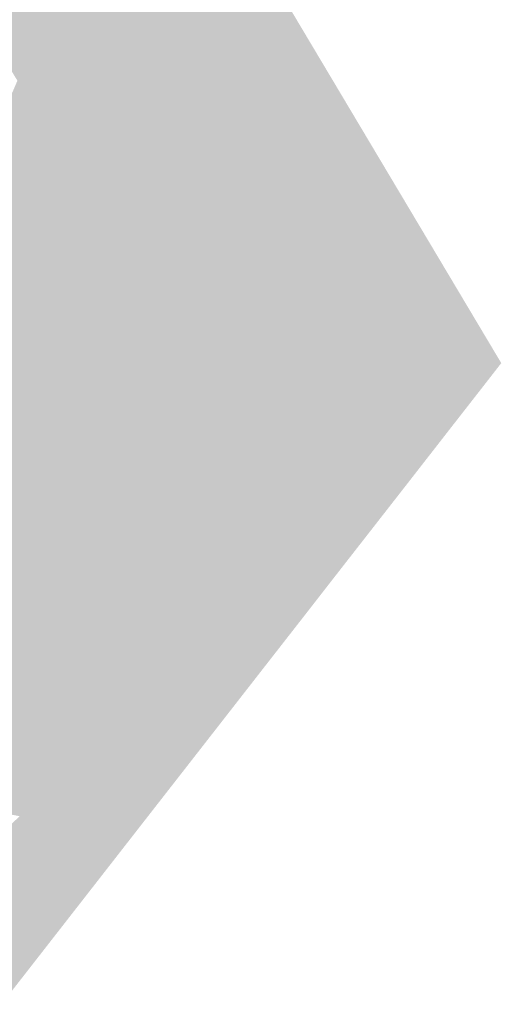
# Model space of a CAD drawing. Header units: metres. Extents: x 66128 to 66532, y 402454 to 402726.
# Tile 2 of 39: x 66270 to 66280, y 402458 to 402479. Entities that reach past the tile are written whole.
import ezdxf

# ---------------------------------------------------------------- set-up
doc = ezdxf.new("R2010")
doc.units = ezdxf.units.M
doc.layers.add('GM-C3D-SURFACE-TIN_bestaand', color=7, linetype='Continuous')

msp = doc.modelspace()

# ---------------------------------------------------------------- linework, layer by layer
at = {"layer": 'GM-C3D-SURFACE-TIN_bestaand', "color": 170, "linetype": 'Continuous', "lineweight": -3}
for points in [[(66280.029, 402471.988), (66261.943, 402502.36), (66263.786, 402487.325)], [(66280.029, 402471.988), (66263.786, 402487.325), (66266.687, 402482.774)], [(66280.029, 402471.988), (66266.687, 402482.774), (66269.476, 402478.153)], [(66272.173, 402473.479), (66269.476, 402478.153), (66266.227, 402470.589)], [(66280.029, 402471.988), (66269.476, 402478.153), (66272.173, 402473.479)], [(66272.173, 402473.479), (66266.227, 402470.589), (66271.989, 402473.16)], [(66272.173, 402473.479), (66271.989, 402473.16), (66272.032, 402473.089)], [(66280.029, 402471.988), (66272.173, 402473.479), (66272.032, 402473.089)], [(66280.029, 402471.988), (66272.032, 402473.089), (66279.661, 402471.641)], [(66280.029, 402471.988), (66279.661, 402471.641), (66279.704, 402471.57)]]:
    msp.add_solid(points, dxfattribs=at)
at = {"layer": 'GM-C3D-SURFACE-TIN_bestaand', "color": 160, "linetype": 'Continuous', "lineweight": -3}
for points in [[(66266.227, 402470.589), (66271.527, 402472.361), (66271.989, 402473.16)], [(66272.032, 402473.089), (66271.989, 402473.16), (66271.527, 402472.361)], [(66272.032, 402473.089), (66271.527, 402472.361), (66271.678, 402472.114)], [(66272.032, 402473.089), (66271.678, 402472.114), (66278.74, 402470.773)], [(66272.032, 402473.089), (66278.74, 402470.773), (66279.661, 402471.641)], [(66266.227, 402470.589), (66266.194, 402469.982), (66271.527, 402472.361)], [(66279.704, 402471.57), (66279.661, 402471.641), (66278.74, 402470.773)], [(66279.704, 402471.57), (66278.74, 402470.773), (66278.89, 402470.526)]]:
    msp.add_solid(points, dxfattribs=at)
at = {"layer": 'GM-C3D-SURFACE-TIN_bestaand', "color": 150, "linetype": 'Continuous', "lineweight": -3}
for points in [[(66266.194, 402469.982), (66271.065, 402471.563), (66271.527, 402472.361)], [(66271.678, 402472.114), (66271.527, 402472.361), (66271.065, 402471.563)], [(66271.678, 402472.114), (66271.065, 402471.563), (66271.324, 402471.139)], [(66271.678, 402472.114), (66271.324, 402471.139), (66277.818, 402469.906)], [(66271.678, 402472.114), (66277.818, 402469.906), (66278.74, 402470.773)], [(66266.194, 402469.982), (66266.161, 402469.375), (66271.065, 402471.563)], [(66278.89, 402470.526), (66278.74, 402470.773), (66277.818, 402469.906)], [(66278.89, 402470.526), (66277.818, 402469.906), (66278.077, 402469.481)]]:
    msp.add_solid(points, dxfattribs=at)
at = {"layer": 'GM-C3D-SURFACE-TIN_bestaand', "color": 140, "linetype": 'Continuous', "lineweight": -3}
for points in [[(66266.161, 402469.375), (66270.604, 402470.765), (66271.065, 402471.563)], [(66271.324, 402471.139), (66271.065, 402471.563), (66270.604, 402470.765)], [(66271.324, 402471.139), (66270.604, 402470.765), (66270.97, 402470.163)], [(66271.324, 402471.139), (66270.97, 402470.163), (66276.897, 402469.038)], [(66271.324, 402471.139), (66276.897, 402469.038), (66277.818, 402469.906)], [(66266.161, 402469.375), (66266.127, 402468.768), (66270.604, 402470.765)], [(66278.077, 402469.481), (66277.818, 402469.906), (66276.897, 402469.038)], [(66278.077, 402469.481), (66276.897, 402469.038), (66277.263, 402468.437)]]:
    msp.add_solid(points, dxfattribs=at)
at = {"layer": 'GM-C3D-SURFACE-TIN_bestaand', "color": 130, "linetype": 'Continuous', "lineweight": -3}
for points in [[(66266.127, 402468.768), (66270.142, 402469.967), (66270.604, 402470.765)], [(66270.97, 402470.163), (66270.604, 402470.765), (66270.142, 402469.967)], [(66270.97, 402470.163), (66270.142, 402469.967), (66270.616, 402469.188)], [(66270.97, 402470.163), (66270.616, 402469.188), (66275.976, 402468.171)], [(66270.97, 402470.163), (66275.976, 402468.171), (66276.897, 402469.038)], [(66266.127, 402468.768), (66266.094, 402468.161), (66270.142, 402469.967)], [(66277.263, 402468.437), (66276.897, 402469.038), (66275.976, 402468.171)], [(66277.263, 402468.437), (66275.976, 402468.171), (66276.449, 402467.393)]]:
    msp.add_solid(points, dxfattribs=at)
at = {"layer": 'GM-C3D-SURFACE-TIN_bestaand', "color": 120, "linetype": 'Continuous', "lineweight": -3}
for points in [[(66266.094, 402468.161), (66269.68, 402469.169), (66270.142, 402469.967)], [(66270.616, 402469.188), (66270.142, 402469.967), (66269.68, 402469.169)], [(66266.094, 402468.161), (66266.061, 402467.554), (66269.68, 402469.169)], [(66270.616, 402469.188), (66269.68, 402469.169), (66270.262, 402468.213)], [(66270.616, 402469.188), (66270.262, 402468.213), (66275.054, 402467.304)], [(66270.616, 402469.188), (66275.054, 402467.304), (66275.976, 402468.171)], [(66276.449, 402467.393), (66275.976, 402468.171), (66275.054, 402467.304)], [(66276.449, 402467.393), (66275.054, 402467.304), (66275.636, 402466.348)]]:
    msp.add_solid(points, dxfattribs=at)
at = {"layer": 'GM-C3D-SURFACE-TIN_bestaand', "color": 110, "linetype": 'Continuous', "lineweight": -3}
for points in [[(66266.061, 402467.554), (66269.218, 402468.371), (66269.68, 402469.169)], [(66270.262, 402468.213), (66269.68, 402469.169), (66269.218, 402468.371)], [(66270.262, 402468.213), (66269.218, 402468.371), (66269.908, 402467.238)], [(66270.262, 402468.213), (66269.908, 402467.238), (66274.133, 402466.436)], [(66270.262, 402468.213), (66274.133, 402466.436), (66275.054, 402467.304)], [(66275.636, 402466.348), (66275.054, 402467.304), (66274.133, 402466.436)], [(66275.636, 402466.348), (66274.133, 402466.436), (66274.822, 402465.304)]]:
    msp.add_solid(points, dxfattribs=at)
at = {"layer": 'GM-C3D-SURFACE-TIN_bestaand', "color": 90, "linetype": 'Continuous', "lineweight": -3}
for points in [[(66269.908, 402467.238), (66269.218, 402468.371), (66268.757, 402467.572)], [(66269.908, 402467.238), (66268.757, 402467.572), (66269.554, 402466.263)], [(66269.908, 402467.238), (66269.554, 402466.263), (66273.212, 402465.569)], [(66269.908, 402467.238), (66273.212, 402465.569), (66274.133, 402466.436)], [(66274.822, 402465.304), (66274.133, 402466.436), (66273.212, 402465.569)], [(66274.822, 402465.304), (66273.212, 402465.569), (66274.009, 402464.26)]]:
    msp.add_solid(points, dxfattribs=at)
at = {"layer": 'GM-C3D-SURFACE-TIN_bestaand', "color": 70, "linetype": 'Continuous', "lineweight": -3}
for points in [[(66269.554, 402466.263), (66268.757, 402467.572), (66268.295, 402466.774)], [(66269.554, 402466.263), (66268.295, 402466.774), (66269.2, 402465.288)], [(66269.554, 402466.263), (66269.2, 402465.288), (66272.29, 402464.702)], [(66269.554, 402466.263), (66272.29, 402464.702), (66273.212, 402465.569)], [(66274.009, 402464.26), (66273.212, 402465.569), (66272.29, 402464.702)], [(66274.009, 402464.26), (66272.29, 402464.702), (66273.195, 402463.215)]]:
    msp.add_solid(points, dxfattribs=at)
at = {"layer": 'GM-C3D-SURFACE-TIN_bestaand', "color": 71, "linetype": 'Continuous', "lineweight": -3}
for points in [[(66269.2, 402465.288), (66268.846, 402464.313), (66271.369, 402463.834)], [(66269.2, 402465.288), (66271.369, 402463.834), (66272.29, 402464.702)], [(66273.195, 402463.215), (66272.29, 402464.702), (66271.369, 402463.834)], [(66273.195, 402463.215), (66271.369, 402463.834), (66272.381, 402462.171)]]:
    msp.add_solid(points, dxfattribs=at)
at = {"layer": 'GM-C3D-SURFACE-TIN_bestaand', "color": 61, "linetype": 'Continuous', "lineweight": -3}
for points in [[(66268.846, 402464.313), (66268.492, 402463.338), (66270.448, 402462.967)], [(66268.846, 402464.313), (66270.448, 402462.967), (66271.369, 402463.834)], [(66272.381, 402462.171), (66271.369, 402463.834), (66270.448, 402462.967)], [(66272.381, 402462.171), (66270.448, 402462.967), (66271.568, 402461.127)]]:
    msp.add_solid(points, dxfattribs=at)
at = {"layer": 'GM-C3D-SURFACE-TIN_bestaand', "color": 51, "linetype": 'Continuous', "lineweight": -3}
for points in [[(66268.492, 402463.338), (66268.138, 402462.363), (66269.526, 402462.099)], [(66268.492, 402463.338), (66269.526, 402462.099), (66270.448, 402462.967)], [(66271.568, 402461.127), (66270.448, 402462.967), (66269.526, 402462.099)], [(66271.568, 402461.127), (66269.526, 402462.099), (66270.754, 402460.082)]]:
    msp.add_solid(points, dxfattribs=at)
at = {"layer": 'GM-C3D-SURFACE-TIN_bestaand', "color": 41, "linetype": 'Continuous', "lineweight": -3}
for points in [[(66270.754, 402460.082), (66269.526, 402462.099), (66268.605, 402461.232)], [(66270.754, 402460.082), (66268.605, 402461.232), (66269.941, 402459.038)]]:
    msp.add_solid(points, dxfattribs=at)
at = {"layer": 'GM-C3D-SURFACE-TIN_bestaand', "color": 31, "linetype": 'Continuous', "lineweight": -3}
for points in [[(66269.941, 402459.038), (66268.605, 402461.232), (66267.684, 402460.365)], [(66269.941, 402459.038), (66267.684, 402460.365), (66269.127, 402457.993)]]:
    msp.add_solid(points, dxfattribs=at)

doc.saveas('drawing.dxf')
